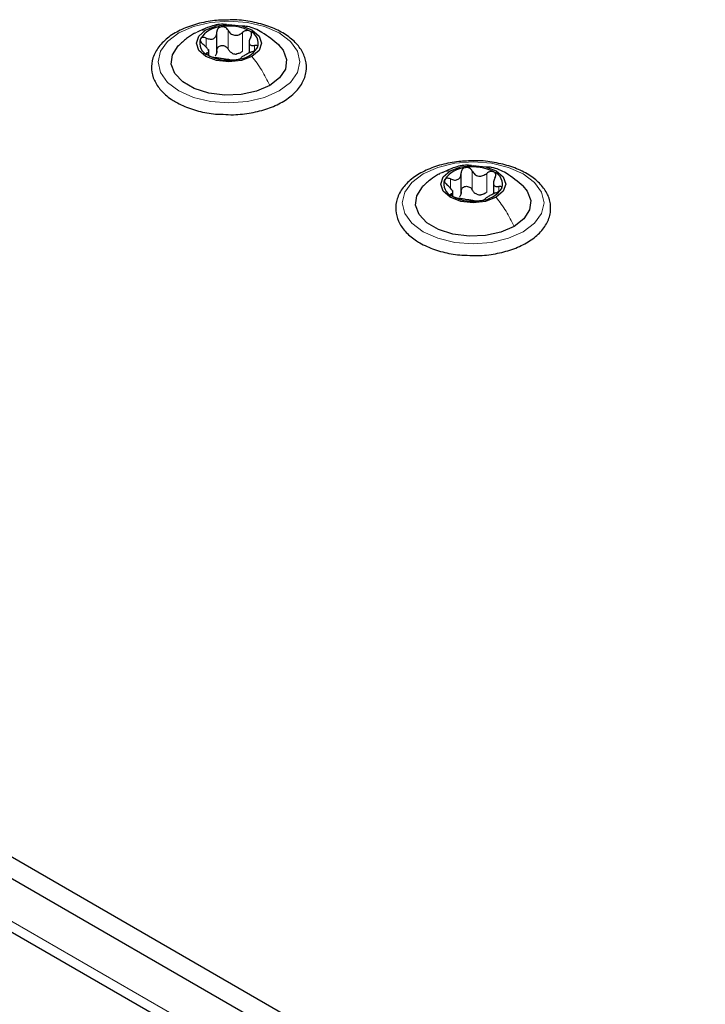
# Paper-space layout 'Blatt2' of a CAD drawing. Header units: millimetres. Extents: x 5 to 418, y 2 to 292.
# Tile 62 of 100: x 102 to 111, y 238 to 250. Entities that reach past the tile are written whole.
import ezdxf

# ---------------------------------------------------------------- set-up
doc = ezdxf.new("R2010")
doc.units = ezdxf.units.MM

psp = doc.layouts.new('Blatt2')

# ---------------------------------------------------------------- linework, layer by layer
at = {"color": 7, "linetype": 'Continuous', "lineweight": 18}
for p, q in [((104.436, 250.101), (104.436, 250.218)), ((104.712, 250.08), (104.712, 250.318)), ((104.896, 250.051), (104.896, 250.289)), ((105.049, 250.062), (105.049, 250.123)), ((104.448, 250.008), (104.448, 250.03)), ((107.811, 248.29), (107.811, 248.529)), ((107.996, 248.262), (107.996, 248.5)), ((107.535, 248.312), (107.535, 248.429)), ((108.148, 248.272), (108.148, 248.334)), ((107.547, 248.219), (107.547, 248.241)), ((148.317, 212.245), (92.102, 244.697))]:
    psp.add_line(p, q, dxfattribs=at)
at = {"color": 7, "linetype": 'Continuous', "lineweight": 25}
for p, q in [((104.571, 250.031), (104.571, 250.294)), ((104.98, 250.191), (104.98, 250.028)), ((104.467, 250.003), (104.467, 250.071)), ((107.671, 248.242), (107.671, 248.505)), ((108.08, 248.401), (108.08, 248.238)), ((107.567, 248.213), (107.567, 248.281)), ((91.395, 245.922), (149.142, 212.585)), ((91.395, 245.649), (149.142, 212.313)), ((92.055, 244.588), (148.364, 212.081))]:
    psp.add_line(p, q, dxfattribs=at)
at = {"color": 7, "linetype": 'Continuous', "lineweight": 18, "flags": 128}
for points in [[(104.087, 250.283), (104.274, 250.365), (104.491, 250.417), (104.724, 250.435), (104.957, 250.417), (105.174, 250.365), (105.36, 250.283), (105.503, 250.175), (105.593, 250.05), (105.624, 249.915), (105.593, 249.781), (105.503, 249.655), (105.36, 249.548), (105.174, 249.465), (104.957, 249.413), (104.724, 249.396), (104.491, 249.413), (104.274, 249.465), (104.087, 249.548), (103.944, 249.655), (103.854, 249.781), (103.824, 249.915), (103.854, 250.05), (103.944, 250.175), (104.087, 250.283)], [(107.187, 248.493), (107.373, 248.576), (107.59, 248.628), (107.823, 248.645), (108.056, 248.628), (108.273, 248.576), (108.459, 248.493), (108.603, 248.386), (108.692, 248.26), (108.723, 248.126), (108.692, 247.991), (108.603, 247.866), (108.459, 247.759), (108.273, 247.676), (108.056, 247.624), (107.823, 247.606), (107.59, 247.624), (107.373, 247.676), (107.187, 247.759), (107.044, 247.866), (106.954, 247.991), (106.923, 248.126), (106.954, 248.26), (107.044, 248.386), (107.187, 248.493)]]:
    psp.add_lwpolyline(points, dxfattribs=at)
at = {"color": 7, "linetype": 'Continuous', "lineweight": 25, "flags": 128}
for points in [[(104.432, 250.322), (104.566, 250.373), (104.724, 250.392), (104.881, 250.373), (105.015, 250.322), (105.105, 250.244), (105.136, 250.153), (105.105, 250.062), (105.015, 249.985)], [(105.015, 249.985), (104.881, 249.933), (104.724, 249.915), (104.566, 249.933), (104.432, 249.985), (104.343, 250.062), (104.311, 250.153), (104.343, 250.244), (104.432, 250.322)], [(105.242, 249.616), (105.075, 249.544), (104.879, 249.502), (104.671, 249.493), (104.467, 249.519), (104.284, 249.576), (104.137, 249.662), (104.037, 249.767), (103.992, 249.885), (104.007, 250.005), (104.08, 250.118), (104.085, 250.123)], [(105.354, 250.132), (105.411, 250.063), (105.455, 249.945), (105.44, 249.825), (105.367, 249.712), (105.242, 249.616)], [(107.531, 248.532), (107.665, 248.584), (107.823, 248.602), (107.981, 248.584), (108.115, 248.532), (108.204, 248.455), (108.236, 248.364), (108.204, 248.273), (108.115, 248.196)], [(108.115, 248.196), (107.981, 248.144), (107.823, 248.126), (107.665, 248.144), (107.531, 248.196), (107.442, 248.273), (107.411, 248.364), (107.442, 248.455), (107.531, 248.532)], [(108.342, 247.827), (108.175, 247.754), (107.979, 247.712), (107.771, 247.704), (107.567, 247.729), (107.384, 247.787), (107.236, 247.872), (107.136, 247.978), (107.092, 248.096), (107.107, 248.216), (107.179, 248.329), (107.184, 248.334)], [(108.453, 248.343), (108.51, 248.274), (108.555, 248.156), (108.54, 248.036), (108.467, 247.923), (108.342, 247.827)]]:
    psp.add_lwpolyline(points, dxfattribs=at)
at = {"color": 7, "linetype": 'Continuous', "lineweight": 25}
for centre, radius, start, end in [((104.647, 250.021), 0.342, 93.4335, 146.5611), ((104.724, 249.795), 0.576, 62.6428, 99.7711), ((104.517, 250.154), 0.165, 160.539, 249.2579), ((104.93, 250.152), 0.165, 340.539, 69.2579), ((104.8, 250.286), 0.342, 273.4335, 326.5611), ((104.723, 250.512), 0.576, 242.6428, 279.7711), ((104.826, 250.226), 0.211, 254.2708, 268.1431), ((107.824, 248.006), 0.576, 62.6428, 99.7711), ((107.747, 248.231), 0.342, 93.4335, 146.5611), ((108.03, 248.363), 0.165, 340.539, 69.2579), ((107.616, 248.365), 0.165, 160.539, 249.2579), ((107.822, 248.722), 0.576, 242.6428, 279.7711), ((107.926, 248.437), 0.211, 254.2708, 268.1431), ((107.9, 248.497), 0.342, 273.4335, 326.5611)]:
    psp.add_arc(centre, radius, start, end, dxfattribs=at)
for points, knots in [([(104.649, 249.25), (104.693, 249.247), (104.813, 249.241), (105.008, 249.265), (105.22, 249.318), (105.406, 249.402), (105.556, 249.512), (105.662, 249.644), (105.712, 249.79), (105.705, 249.939), (105.645, 250.075), (105.54, 250.196), (105.392, 250.299), (105.207, 250.381), (104.995, 250.431), (104.834, 250.453), (104.749, 250.449), (104.739, 250.448)], [0, 0, 0, 0, 0.043178, 0.116961, 0.19094, 0.26533, 0.340301, 0.415461, 0.48884, 0.558844, 0.627333, 0.696902, 0.76915, 0.842962, 0.916921, 0.990714, 1, 1, 1, 1]), ([(104.739, 250.448), (104.673, 250.447), (104.53, 250.445), (104.32, 250.403), (104.121, 250.333), (103.953, 250.235), (103.827, 250.112), (103.75, 249.971), (103.732, 249.821), (103.769, 249.679), (103.855, 249.551), (103.955, 249.463), (104.026, 249.419), (104.046, 249.408)], [0, 0, 0, 0, 0.086679, 0.18602, 0.285774, 0.386232, 0.487425, 0.587594, 0.683756, 0.776289, 0.868666, 0.964239, 1, 1, 1, 1]), ([(104.691, 250.389), (104.677, 250.391), (104.603, 250.4), (104.473, 250.365), (104.368, 250.316), (104.318, 250.293)], [0, 0, 0, 0, 0.101836, 0.574859, 1, 1, 1, 1]), ([(104.627, 250.362), (104.618, 250.36), (104.602, 250.356), (104.584, 250.34), (104.572, 250.319), (104.571, 250.304), (104.571, 250.296)], [0, 0, 0, 0, 0.250033, 0.499632, 0.749228, 1, 1, 1, 1]), ([(104.712, 250.318), (104.708, 250.325), (104.699, 250.339), (104.678, 250.354), (104.653, 250.364), (104.635, 250.363), (104.627, 250.362)], [0, 0, 0, 0, 0.249815, 0.499908, 0.75012, 1, 1, 1, 1]), ([(105.359, 250.127), (105.289, 250.185), (105.169, 250.285), (105.003, 250.363), (104.915, 250.369), (104.893, 250.37)], [0, 0, 0, 0, 0.5074664, 0.8774431, 1, 1, 1, 1]), ([(104.285, 250.279), (104.251, 250.257), (104.178, 250.212), (104.116, 250.153), (104.083, 250.121)], [0, 0, 0, 0, 0.473586, 1, 1, 1, 1]), ([(104.361, 250.209), (104.36, 250.204), (104.357, 250.193), (104.365, 250.174), (104.378, 250.154), (104.392, 250.143), (104.398, 250.137)], [0, 0, 0, 0, 0.2498571, 0.4994664, 0.7490114, 1, 1, 1, 1]), ([(104.436, 250.218), (104.428, 250.221), (104.412, 250.227), (104.39, 250.228), (104.371, 250.223), (104.365, 250.214), (104.361, 250.209)], [0, 0, 0, 0, 0.249807, 0.500055, 0.750309, 1, 1, 1, 1]), ([(104.436, 250.218), (104.453, 250.212), (104.478, 250.203), (104.511, 250.205), (104.533, 250.213), (104.551, 250.228), (104.568, 250.254), (104.57, 250.279), (104.571, 250.296)], [0, 0, 0, 0, 0.249168, 0.374303, 0.498903, 0.623987, 0.749746, 1, 1, 1, 1]), ([(104.712, 250.318), (104.722, 250.303), (104.736, 250.281), (104.767, 250.262), (104.793, 250.253), (104.821, 250.253), (104.858, 250.262), (104.881, 250.278), (104.896, 250.289)], [0, 0, 0, 0, 0.249199, 0.374336, 0.49893, 0.624007, 0.749759, 1, 1, 1, 1]), ([(104.989, 250.306), (104.982, 250.309), (104.968, 250.315), (104.943, 250.313), (104.918, 250.305), (104.903, 250.295), (104.896, 250.289)], [0, 0, 0, 0, 0.249991, 0.499611, 0.749127, 1, 1, 1, 1]), ([(105, 250.23), (104.992, 250.214), (104.981, 250.191), (104.979, 250.162), (104.983, 250.143), (104.994, 250.131), (105.014, 250.12), (105.035, 250.122), (105.049, 250.123)], [0, 0, 0, 0, 0.249201, 0.374338, 0.498932, 0.624008, 0.74976, 1, 1, 1, 1]), ([(105, 250.23), (105.003, 250.237), (105.01, 250.252), (105.012, 250.274), (105.006, 250.294), (104.994, 250.302), (104.989, 250.306)], [0, 0, 0, 0, 0.249852, 0.499902, 0.750115, 1, 1, 1, 1]), ([(104.448, 250.03), (104.455, 250.032), (104.466, 250.036), (104.468, 250.049), (104.464, 250.063), (104.453, 250.08), (104.434, 250.106), (104.412, 250.124), (104.398, 250.137)], [0, 0, 0, 0, 0.249201, 0.374338, 0.498932, 0.624008, 0.74976, 1, 1, 1, 1]), ([(104.571, 250.058), (104.571, 250.066), (104.572, 250.081), (104.584, 250.102), (104.602, 250.117), (104.626, 250.126), (104.653, 250.125), (104.678, 250.116), (104.699, 250.101), (104.708, 250.087), (104.712, 250.08)], [0, 0, 0, 0, 0.125193, 0.249438, 0.374279, 0.499024, 0.623869, 0.749369, 0.87443, 1, 1, 1, 1]), ([(104.769, 250.024), (104.757, 250.031), (104.733, 250.045), (104.719, 250.068), (104.712, 250.08)], [0, 0, 0, 0, 0.498457, 1, 1, 1, 1]), ([(105.011, 250.042), (105.019, 250.045), (105.035, 250.052), (105.057, 250.066), (105.076, 250.082), (105.083, 250.092), (105.086, 250.097)], [0, 0, 0, 0, 0.249807, 0.500055, 0.750309, 1, 1, 1, 1]), ([(105.086, 250.097), (105.087, 250.102), (105.09, 250.111), (105.083, 250.121), (105.069, 250.125), (105.056, 250.124), (105.049, 250.123)], [0, 0, 0, 0, 0.249857, 0.499466, 0.749011, 1, 1, 1, 1]), ([(104.448, 250.03), (104.444, 250.029), (104.437, 250.028), (104.436, 250.021), (104.442, 250.011), (104.453, 250.004), (104.458, 250)], [0, 0, 0, 0, 0.249852, 0.499902, 0.750115, 1, 1, 1, 1]), ([(104.458, 250), (104.465, 249.997), (104.479, 249.99), (104.505, 249.981), (104.53, 249.974), (104.544, 249.972), (104.551, 249.971)], [0, 0, 0, 0, 0.2499907, 0.4996106, 0.7491271, 1, 1, 1, 1]), ([(104.571, 250.058), (104.57, 250.045), (104.569, 250.019), (104.556, 249.999), (104.549, 249.99)], [0, 0, 0, 0, 0.50155, 1, 1, 1, 1]), ([(104.735, 249.942), (104.726, 249.944), (104.711, 249.946), (104.68, 249.949), (104.654, 249.953), (104.626, 249.958), (104.589, 249.965), (104.566, 249.968), (104.551, 249.971)], [0, 0, 0, 0, 0.249199, 0.374336, 0.49893, 0.624007, 0.749759, 1, 1, 1, 1]), ([(104.896, 250.051), (104.885, 250.042), (104.862, 250.025), (104.833, 250.019), (104.819, 250.016)], [0, 0, 0, 0, 0.501552, 1, 1, 1, 1]), ([(104.821, 249.944), (104.829, 249.946), (104.845, 249.949), (104.864, 249.954), (104.875, 249.96), (104.876, 249.963), (104.876, 249.964)], [0, 0, 0, 0, 0.250033, 0.499632, 0.749228, 1, 1, 1, 1]), ([(105.011, 250.042), (104.994, 250.035), (104.969, 250.023), (104.936, 250.006), (104.914, 249.993), (104.896, 249.983), (104.879, 249.972), (104.877, 249.967), (104.876, 249.964)], [0, 0, 0, 0, 0.249168, 0.374303, 0.498903, 0.623987, 0.749746, 1, 1, 1, 1]), ([(104.735, 249.942), (104.74, 249.942), (104.748, 249.94), (104.769, 249.94), (104.794, 249.941), (104.812, 249.943), (104.821, 249.944)], [0, 0, 0, 0, 0.249815, 0.499908, 0.75012, 1, 1, 1, 1]), ([(104.046, 249.408), (104.076, 249.391), (104.164, 249.344), (104.333, 249.288), (104.51, 249.252), (104.617, 249.25), (104.649, 249.25)], [0, 0, 0, 0, 0.180167, 0.52014, 0.85956, 1, 1, 1, 1]), ([(107.839, 248.659), (107.772, 248.658), (107.63, 248.656), (107.419, 248.614), (107.221, 248.544), (107.053, 248.445), (106.926, 248.323), (106.85, 248.181), (106.831, 248.032), (106.869, 247.889), (106.954, 247.761), (107.054, 247.674), (107.126, 247.63), (107.145, 247.618)], [0, 0, 0, 0, 0.086679, 0.18602, 0.285774, 0.386232, 0.487425, 0.587594, 0.683756, 0.776289, 0.868666, 0.964239, 1, 1, 1, 1]), ([(107.8, 248.599), (107.784, 248.601), (107.706, 248.61), (107.573, 248.576), (107.468, 248.527), (107.418, 248.504)], [0, 0, 0, 0, 0.12537, 0.585999, 1, 1, 1, 1]), ([(107.748, 247.461), (107.792, 247.458), (107.912, 247.451), (108.108, 247.476), (108.319, 247.529), (108.505, 247.613), (108.656, 247.723), (108.761, 247.854), (108.812, 248.001), (108.805, 248.149), (108.745, 248.286), (108.64, 248.407), (108.492, 248.51), (108.306, 248.591), (108.094, 248.641), (107.933, 248.664), (107.848, 248.659), (107.839, 248.659)], [0, 0, 0, 0, 0.043178, 0.116961, 0.19094, 0.26533, 0.340301, 0.415461, 0.48884, 0.558844, 0.627333, 0.696902, 0.76915, 0.842962, 0.916921, 0.990714, 1, 1, 1, 1]), ([(108.458, 248.338), (108.389, 248.395), (108.269, 248.496), (108.102, 248.574), (108.014, 248.58), (107.992, 248.581)], [0, 0, 0, 0, 0.5074664, 0.8774431, 1, 1, 1, 1]), ([(107.384, 248.489), (107.35, 248.468), (107.278, 248.423), (107.215, 248.363), (107.182, 248.332)], [0, 0, 0, 0, 0.473586, 1, 1, 1, 1]), ([(107.535, 248.429), (107.552, 248.423), (107.578, 248.414), (107.611, 248.416), (107.633, 248.424), (107.65, 248.439), (107.667, 248.465), (107.669, 248.49), (107.67, 248.507)], [0, 0, 0, 0, 0.249168, 0.374303, 0.498903, 0.623987, 0.749746, 1, 1, 1, 1]), ([(107.726, 248.573), (107.718, 248.571), (107.701, 248.567), (107.683, 248.551), (107.672, 248.53), (107.671, 248.515), (107.67, 248.507)], [0, 0, 0, 0, 0.250033, 0.499632, 0.749228, 1, 1, 1, 1]), ([(107.811, 248.529), (107.807, 248.536), (107.798, 248.55), (107.777, 248.565), (107.752, 248.575), (107.735, 248.574), (107.726, 248.573)], [0, 0, 0, 0, 0.249815, 0.499908, 0.75012, 1, 1, 1, 1]), ([(107.811, 248.529), (107.821, 248.514), (107.835, 248.491), (107.866, 248.472), (107.893, 248.464), (107.92, 248.464), (107.957, 248.472), (107.98, 248.489), (107.996, 248.5)], [0, 0, 0, 0, 0.249199, 0.374336, 0.49893, 0.624007, 0.749759, 1, 1, 1, 1]), ([(108.088, 248.517), (108.081, 248.52), (108.068, 248.526), (108.042, 248.524), (108.017, 248.516), (108.003, 248.505), (107.996, 248.5)], [0, 0, 0, 0, 0.249991, 0.499611, 0.749127, 1, 1, 1, 1]), ([(108.099, 248.441), (108.103, 248.448), (108.11, 248.462), (108.111, 248.484), (108.105, 248.504), (108.094, 248.513), (108.088, 248.517)], [0, 0, 0, 0, 0.249852, 0.499902, 0.750115, 1, 1, 1, 1]), ([(107.461, 248.42), (107.459, 248.415), (107.457, 248.404), (107.464, 248.384), (107.478, 248.365), (107.491, 248.353), (107.498, 248.347)], [0, 0, 0, 0, 0.2498571, 0.4994664, 0.7490114, 1, 1, 1, 1]), ([(107.535, 248.429), (107.528, 248.432), (107.512, 248.438), (107.489, 248.439), (107.47, 248.433), (107.464, 248.425), (107.461, 248.42)], [0, 0, 0, 0, 0.249807, 0.500055, 0.750309, 1, 1, 1, 1]), ([(107.547, 248.241), (107.555, 248.243), (107.566, 248.246), (107.567, 248.26), (107.563, 248.274), (107.553, 248.291), (107.533, 248.317), (107.512, 248.335), (107.498, 248.347)], [0, 0, 0, 0, 0.249201, 0.374338, 0.498932, 0.624008, 0.74976, 1, 1, 1, 1]), ([(107.67, 248.269), (107.671, 248.276), (107.672, 248.292), (107.683, 248.312), (107.701, 248.328), (107.725, 248.336), (107.752, 248.336), (107.777, 248.327), (107.798, 248.311), (107.807, 248.297), (107.811, 248.29)], [0, 0, 0, 0, 0.125193, 0.249438, 0.374279, 0.499024, 0.623869, 0.749369, 0.87443, 1, 1, 1, 1]), ([(108.099, 248.441), (108.092, 248.425), (108.081, 248.401), (108.079, 248.373), (108.083, 248.354), (108.093, 248.341), (108.113, 248.331), (108.134, 248.333), (108.148, 248.334)], [0, 0, 0, 0, 0.249201, 0.374338, 0.498932, 0.624008, 0.74976, 1, 1, 1, 1]), ([(108.185, 248.308), (108.187, 248.313), (108.19, 248.322), (108.182, 248.331), (108.168, 248.336), (108.155, 248.335), (108.148, 248.334)], [0, 0, 0, 0, 0.249857, 0.499466, 0.749011, 1, 1, 1, 1]), ([(107.547, 248.241), (107.544, 248.24), (107.537, 248.238), (107.535, 248.231), (107.541, 248.222), (107.552, 248.215), (107.558, 248.211)], [0, 0, 0, 0, 0.249852, 0.499902, 0.750115, 1, 1, 1, 1]), ([(107.558, 248.211), (107.565, 248.207), (107.579, 248.2), (107.604, 248.192), (107.629, 248.185), (107.643, 248.183), (107.65, 248.181)], [0, 0, 0, 0, 0.2499907, 0.4996106, 0.7491271, 1, 1, 1, 1]), ([(107.67, 248.269), (107.67, 248.256), (107.669, 248.23), (107.655, 248.21), (107.649, 248.2)], [0, 0, 0, 0, 0.50155, 1, 1, 1, 1]), ([(107.869, 248.234), (107.856, 248.241), (107.832, 248.255), (107.818, 248.279), (107.811, 248.29)], [0, 0, 0, 0, 0.498457, 1, 1, 1, 1]), ([(107.996, 248.262), (107.984, 248.253), (107.961, 248.235), (107.933, 248.229), (107.919, 248.226)], [0, 0, 0, 0, 0.501552, 1, 1, 1, 1]), ([(108.111, 248.253), (108.094, 248.245), (108.068, 248.234), (108.036, 248.217), (108.013, 248.204), (107.996, 248.194), (107.979, 248.182), (107.977, 248.178), (107.976, 248.175)], [0, 0, 0, 0, 0.249168, 0.374303, 0.498903, 0.623987, 0.749746, 1, 1, 1, 1]), ([(108.111, 248.253), (108.119, 248.256), (108.134, 248.263), (108.157, 248.277), (108.176, 248.293), (108.182, 248.303), (108.185, 248.308)], [0, 0, 0, 0, 0.249807, 0.500055, 0.750309, 1, 1, 1, 1]), ([(107.835, 248.153), (107.825, 248.154), (107.811, 248.156), (107.78, 248.16), (107.754, 248.164), (107.726, 248.168), (107.689, 248.175), (107.666, 248.179), (107.65, 248.181)], [0, 0, 0, 0, 0.249199, 0.374336, 0.49893, 0.624007, 0.749759, 1, 1, 1, 1]), ([(107.835, 248.153), (107.839, 248.152), (107.848, 248.151), (107.869, 248.151), (107.894, 248.152), (107.911, 248.154), (107.92, 248.155)], [0, 0, 0, 0, 0.249815, 0.499908, 0.75012, 1, 1, 1, 1]), ([(107.92, 248.155), (107.928, 248.156), (107.945, 248.159), (107.963, 248.165), (107.974, 248.171), (107.975, 248.173), (107.976, 248.175)], [0, 0, 0, 0, 0.250033, 0.499632, 0.749228, 1, 1, 1, 1]), ([(107.145, 247.618), (107.175, 247.602), (107.263, 247.555), (107.433, 247.499), (107.609, 247.463), (107.717, 247.461), (107.748, 247.461)], [0, 0, 0, 0, 0.180167, 0.52014, 0.85956, 1, 1, 1, 1])]:
    psp.add_open_spline(points, degree=3, knots=knots, dxfattribs=at)
at = {"color": 7, "linetype": 'Continuous', "lineweight": 18}
for points in [[(104.287, 250.275), (104.293, 250.28), (104.333, 250.312), (104.387, 250.317), (104.432, 250.322)], [(107.386, 248.486), (107.393, 248.491), (107.433, 248.523), (107.486, 248.528), (107.531, 248.532)]]:
    psp.add_open_spline(points, degree=3, knots=[0, 0, 0, 0, 0.162643, 1, 1, 1, 1], dxfattribs=at)
for points in [[(105.242, 249.616), (105.21, 249.681), (105.146, 249.813), (105.059, 249.928), (105.015, 249.985)], [(108.342, 247.827), (108.31, 247.892), (108.246, 248.023), (108.159, 248.138), (108.115, 248.196)]]:
    psp.add_open_spline(points, degree=3, dxfattribs=at)

doc.saveas('drawing.dxf')
